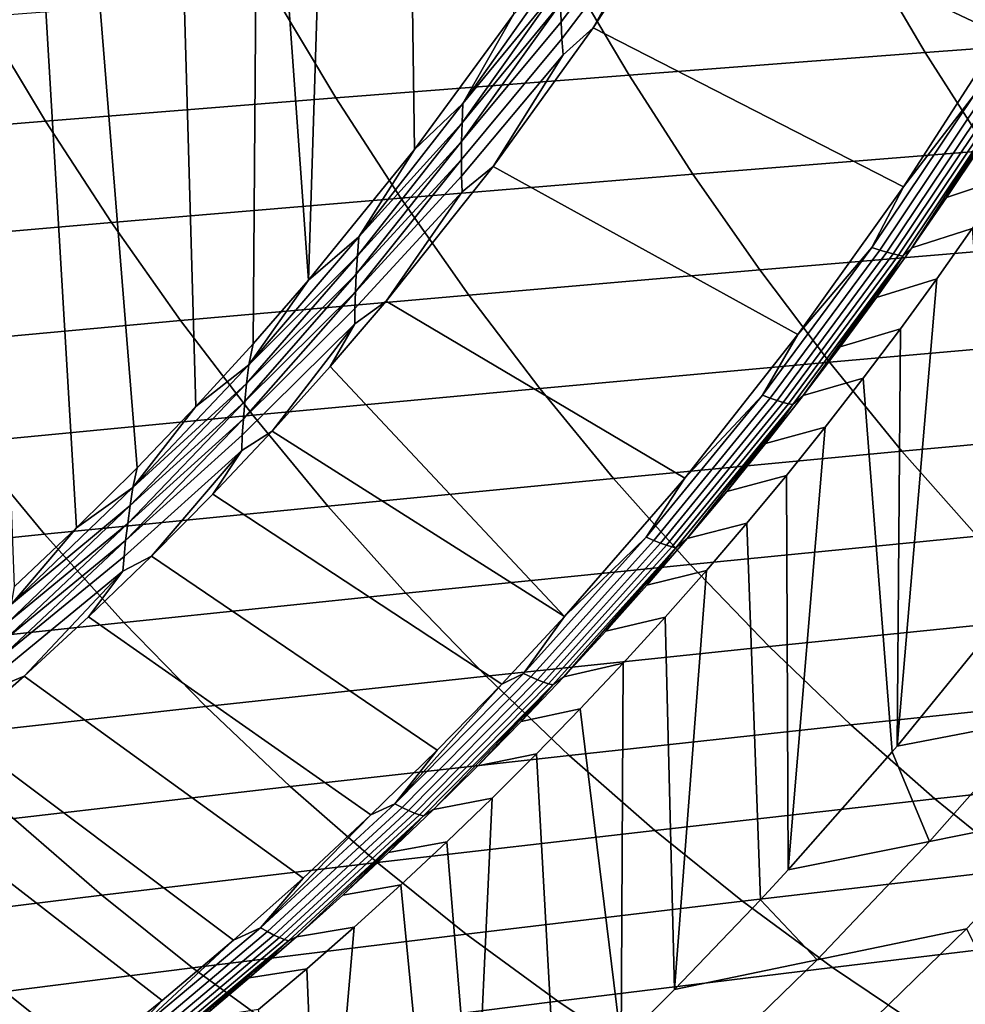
# Model space of a CAD drawing. Header units: metres. Extents: x -240 to 45, y -77 to 27.
# Tile 111 of 256: x -205 to -200, y -15 to -10. Entities that reach past the tile are written whole.
import ezdxf

# ---------------------------------------------------------------- set-up
doc = ezdxf.new("R2010")
doc.units = ezdxf.units.M
doc.layers.add('solid_102011X2', color=7, linetype='CONTINUOUS')

msp = doc.modelspace()

# ---------------------------------------------------------------- linework, layer by layer
at = {"layer": 'solid_102011X2'}
for points in [[(-202.966049, -6.425375, 268.803131), (-202.651505, -5.700676, 268.724731), (-202.397583, -10.02161, 268.661407), (-202.906219, -10.714544, 268.788239)], [(-203.318054, -7.133019, 268.8909), (-202.966049, -6.425375, 268.803131), (-202.906219, -10.714544, 268.788239), (-203.450531, -11.386424, 268.92395)], [(-203.706741, -7.82184, 268.987823), (-203.318054, -7.133019, 268.8909), (-203.450531, -11.386424, 268.92395)], [(-204.131378, -8.490119, 269.093689), (-203.706741, -7.82184, 268.987823), (-203.735809, -11.713855, 268.995056), (-204.029678, -12.03532, 269.068329)], [(-203.706741, -7.82184, 268.987823), (-203.450531, -11.386424, 268.92395), (-203.735809, -11.713855, 268.995056)], [(-204.590942, -9.135909, 269.208282), (-204.131378, -8.490119, 269.093689), (-204.029678, -12.03532, 269.068329), (-204.332031, -12.350591, 269.143707)], [(-199.424667, -9.327204, 269.62439), (-199.889343, -10.126645, 269.740234), (-201.513, -9.358707, 268.591797), (-201.075302, -8.609062, 268.482666)], [(-204.833435, -9.449707, 269.268738), (-204.590942, -9.135909, 269.208282), (-204.332031, -12.350591, 269.143707), (-204.642746, -12.659469, 269.221191)], [(-201.666504, -9.416732, 268.558258), (-202.15271, -10.059172, 268.651459), (-202.15535, -9.965627, 268.629974), (-201.674072, -9.327423, 268.532135)], [(-199.889343, -10.126645, 269.740234), (-200.393448, -10.90711, 269.865906), (-201.988617, -10.090564, 268.710358), (-201.513, -9.358707, 268.591797)], [(-201.657669, -9.49936, 268.589539), (-201.513, -9.358707, 268.591797), (-201.988617, -10.090564, 268.710358)], [(-205.084198, -9.757147, 269.331268), (-204.833435, -9.449707, 269.268738), (-204.642746, -12.659469, 269.221191), (-204.9617, -12.961749, 269.30072)], [(-201.657669, -9.49936, 268.589539), (-202.148605, -10.147332, 268.678436), (-202.15271, -10.059172, 268.651459), (-201.666504, -9.416732, 268.558258)], [(-202.148605, -10.147332, 268.678436), (-201.657669, -9.49936, 268.589539), (-201.988617, -10.090564, 268.710358), (-202.142975, -10.228907, 268.710541)], [(-199.044708, -9.589777, 323.892365), (-200.587219, -9.697785, 322.290497), (-200.281235, -10.217095, 322.039276), (-198.744492, -10.103319, 323.641815)], [(-200.587219, -9.697785, 322.290497), (-202.114395, -9.807559, 320.68457), (-201.802719, -10.332749, 320.432495), (-200.281235, -10.217095, 322.039276)], [(-202.114395, -9.807559, 320.68457), (-203.626968, -9.919202, 319.075897), (-203.309708, -10.450394, 318.822845), (-201.802719, -10.332749, 320.432495)], [(-202.156494, -9.767287, 268.604553), (-202.657928, -10.478395, 268.729553), (-202.397583, -10.02161, 268.661407)], [(-202.156616, -9.867933, 268.614258), (-202.657928, -10.478395, 268.729553), (-202.156494, -9.767287, 268.604553)], [(-202.156616, -9.867933, 268.614258), (-202.661896, -10.577593, 268.740234), (-202.657928, -10.478395, 268.729553)], [(-202.15535, -9.965627, 268.629974), (-202.661896, -10.577593, 268.740234), (-202.156616, -9.867933, 268.614258)], [(-203.626968, -9.919202, 319.075897), (-205.125717, -10.032818, 317.465881), (-204.802902, -10.570142, 317.2117), (-203.309708, -10.450394, 318.822845)], [(-202.15535, -9.965627, 268.629974), (-202.664337, -10.673878, 268.756866), (-202.661896, -10.577593, 268.740234)], [(-202.15271, -10.059172, 268.651459), (-202.664337, -10.673878, 268.756866), (-202.15535, -9.965627, 268.629974)], [(-205.125717, -10.032818, 317.465881), (-206.61113, -10.148512, 315.856171), (-206.282898, -10.692105, 315.600677), (-204.802902, -10.570142, 317.2117)], [(-202.657928, -10.478395, 268.729553), (-202.906219, -10.714544, 268.788239), (-202.397583, -10.02161, 268.661407)], [(-202.148605, -10.147332, 268.678436), (-202.665237, -10.766071, 268.779266), (-202.664337, -10.673878, 268.756866), (-202.15271, -10.059172, 268.651459)], [(-200.393448, -10.90711, 269.865906), (-200.93634, -11.666676, 270.001251), (-202.501648, -10.802938, 268.838257), (-201.988617, -10.090564, 268.710358)], [(-202.142975, -10.228907, 268.710541), (-201.988617, -10.090564, 268.710358), (-202.501648, -10.802938, 268.838257)], [(-198.744492, -10.103319, 323.641815), (-200.281235, -10.217095, 322.039276), (-199.959564, -10.720545, 321.775146), (-198.428879, -10.60118, 323.378448)], [(-202.142975, -10.228907, 268.710541), (-202.664459, -10.85296, 268.807068), (-202.665237, -10.766071, 268.779266), (-202.148605, -10.147332, 268.678436)], [(-200.027878, -10.433103, 269.817596), (-200.393448, -10.90711, 269.865906), (-199.889343, -10.126645, 269.740234)], [(-200.281235, -10.217095, 322.039276), (-201.802719, -10.332749, 320.432495), (-201.475067, -10.8419, 320.16748), (-199.959564, -10.720545, 321.775146)], [(-202.664459, -10.85296, 268.807068), (-202.142975, -10.228907, 268.710541), (-202.501648, -10.802938, 268.838257), (-202.661896, -10.933366, 268.839935)], [(-201.802719, -10.332749, 320.432495), (-203.309708, -10.450394, 318.822845), (-202.976151, -10.965367, 318.556793), (-201.475067, -10.8419, 320.16748)], [(-203.309708, -10.450394, 318.822845), (-204.802902, -10.570142, 317.2117), (-204.463547, -11.091068, 316.944458), (-202.976151, -10.965367, 318.556793)], [(-200.027878, -10.433103, 269.817596), (-200.555023, -11.218798, 269.949005), (-200.393448, -10.90711, 269.865906)], [(-199.986603, -10.444913, 269.854492), (-200.514404, -11.2322, 269.986053), (-200.555023, -11.218798, 269.949005), (-200.027878, -10.433103, 269.817596)], [(-199.949478, -10.454786, 269.895844), (-200.477829, -11.243405, 270.027557), (-200.514404, -11.2322, 269.986053), (-199.986603, -10.444913, 269.854492)], [(-199.916977, -10.462608, 269.941162), (-200.44577, -11.25228, 270.072998), (-200.477829, -11.243405, 270.027557), (-199.949478, -10.454786, 269.895844)], [(-199.889496, -10.468284, 269.989899), (-200.41861, -11.258716, 270.121826), (-200.44577, -11.25228, 270.072998), (-199.916977, -10.462608, 269.941162)], [(-199.867386, -10.471717, 270.041412), (-200.396683, -11.26261, 270.17337), (-200.41861, -11.258716, 270.121826), (-199.889496, -10.468284, 269.989899)], [(-199.867386, -10.471717, 270.041412), (-200.349731, -11.220408, 270.21936), (-200.396683, -11.26261, 270.17337)], [(-199.867386, -10.471717, 270.041412), (-200.172195, -10.96263, 270.17511), (-200.349731, -11.220408, 270.21936)], [(-199.867386, -10.471717, 270.041412), (-199.998993, -10.702514, 270.131927), (-200.172195, -10.96263, 270.17511)], [(-202.657928, -10.478395, 268.729553), (-203.19223, -11.163677, 268.862762), (-202.906219, -10.714544, 268.788239)], [(-202.661896, -10.577593, 268.740234), (-203.19223, -11.163677, 268.862762), (-202.657928, -10.478395, 268.729553)], [(-204.802902, -10.570142, 317.2117), (-206.282898, -10.692105, 315.600677), (-205.937805, -11.219124, 315.332092), (-204.463547, -11.091068, 316.944458)], [(-202.661896, -10.577593, 268.740234), (-203.19986, -11.261289, 268.874359), (-203.19223, -11.163677, 268.862762)], [(-202.664337, -10.673878, 268.756866), (-203.19986, -11.261289, 268.874359), (-202.661896, -10.577593, 268.740234)], [(-200.172195, -10.96263, 270.17511), (-199.998993, -10.702514, 270.131927), (-199.689468, -10.595863, 271.078033), (-199.862518, -10.859376, 271.121185)], [(-202.664337, -10.673878, 268.756866), (-203.205856, -11.35603, 268.891907), (-203.19986, -11.261289, 268.874359)], [(-202.665237, -10.766071, 268.779266), (-203.205856, -11.35603, 268.891907), (-202.664337, -10.673878, 268.756866)], [(-203.19223, -11.163677, 268.862762), (-203.450531, -11.386424, 268.92395), (-202.906219, -10.714544, 268.788239)], [(-199.959564, -10.720545, 321.775146), (-201.475067, -10.8419, 320.16748), (-201.131927, -11.334215, 319.889954), (-199.622681, -11.207347, 321.498566)], [(-202.665237, -10.766071, 268.779266), (-203.210129, -11.446744, 268.9151), (-203.205856, -11.35603, 268.891907)], [(-202.664459, -10.85296, 268.807068), (-203.210129, -11.446744, 268.9151), (-202.665237, -10.766071, 268.779266)], [(-200.93634, -11.666676, 270.001251), (-201.517258, -12.403546, 270.146088), (-203.051376, -11.494018, 268.975342), (-202.501648, -10.802938, 268.838257)], [(-202.661896, -10.933366, 268.839935), (-202.501648, -10.802938, 268.838257), (-203.051376, -11.494018, 268.975342)], [(-202.661896, -10.933366, 268.839935), (-203.212524, -11.532241, 268.943726), (-203.210129, -11.446744, 268.9151), (-202.664459, -10.85296, 268.807068)], [(-201.475067, -10.8419, 320.16748), (-202.976151, -10.965367, 318.556793), (-202.626831, -11.463317, 318.278198), (-201.131927, -11.334215, 319.889954)], [(-200.349731, -11.220408, 270.21936), (-200.172195, -10.96263, 270.17511), (-199.862518, -10.859376, 271.121185), (-200.040131, -11.120659, 271.165466)], [(-200.555023, -11.218798, 269.949005), (-200.93634, -11.666676, 270.001251), (-200.393448, -10.90711, 269.865906)], [(-202.976151, -10.965367, 318.556793), (-204.463547, -11.091068, 316.944458), (-204.108139, -11.594783, 316.664612), (-202.626831, -11.463317, 318.278198)], [(-203.212524, -11.532241, 268.943726), (-202.661896, -10.933366, 268.839935), (-203.051376, -11.494018, 268.975342), (-203.212891, -11.611367, 268.977295)], [(-204.463547, -11.091068, 316.944458), (-205.937805, -11.219124, 315.332092), (-205.576401, -11.728743, 315.050812), (-204.108139, -11.594783, 316.664612)], [(-200.531586, -11.475785, 270.264709), (-200.349731, -11.220408, 270.21936), (-200.040131, -11.120659, 271.165466), (-200.222427, -11.379903, 271.210907)], [(-200.222427, -11.379903, 271.210907), (-200.040131, -11.120659, 271.165466), (-199.892441, -13.127371, 271.128662), (-200.426163, -13.782178, 271.261719)], [(-203.19223, -11.163677, 268.862762), (-203.757843, -11.821749, 269.003784), (-203.450531, -11.386424, 268.92395)], [(-203.19986, -11.261289, 268.874359), (-203.757843, -11.821749, 269.003784), (-203.19223, -11.163677, 268.862762)], [(-199.622681, -11.207347, 321.498566), (-201.131927, -11.334215, 319.889954), (-200.773849, -11.808947, 319.600342), (-199.271149, -11.676762, 321.20993)], [(-200.555023, -11.218798, 269.949005), (-201.118179, -11.977488, 270.089417), (-200.93634, -11.666676, 270.001251)], [(-200.514404, -11.2322, 269.986053), (-201.078308, -11.992432, 270.126648), (-201.118179, -11.977488, 270.089417), (-200.555023, -11.218798, 269.949005)], [(-200.477829, -11.243405, 270.027557), (-201.042343, -12.004925, 270.168304), (-201.078308, -11.992432, 270.126648), (-200.514404, -11.2322, 269.986053)], [(-200.396683, -11.26261, 270.17337), (-200.349731, -11.220408, 270.21936), (-200.531586, -11.475785, 270.264709)], [(-203.19986, -11.261289, 268.874359), (-203.768967, -11.91764, 269.016266), (-203.757843, -11.821749, 269.003784)], [(-203.205856, -11.35603, 268.891907), (-203.768967, -11.91764, 269.016266), (-203.19986, -11.261289, 268.874359)], [(-200.44577, -11.25228, 270.072998), (-201.010757, -12.014818, 270.213867), (-201.042343, -12.004925, 270.168304), (-200.477829, -11.243405, 270.027557)], [(-200.41861, -11.258716, 270.121826), (-200.983948, -12.02199, 270.262756), (-201.010757, -12.014818, 270.213867), (-200.44577, -11.25228, 270.072998)], [(-200.396683, -11.26261, 270.17337), (-200.96225, -12.02633, 270.314392), (-200.983948, -12.02199, 270.262756), (-200.41861, -11.258716, 270.121826)], [(-200.396683, -11.26261, 270.17337), (-200.908142, -11.979081, 270.358582), (-200.96225, -12.02633, 270.314392)], [(-200.396683, -11.26261, 270.17337), (-200.717728, -11.728702, 270.311127), (-200.908142, -11.979081, 270.358582)], [(-200.396683, -11.26261, 270.17337), (-200.531586, -11.475785, 270.264709), (-200.717728, -11.728702, 270.311127)], [(-203.205856, -11.35603, 268.891907), (-203.778336, -12.010711, 269.034637), (-203.768967, -11.91764, 269.016266)], [(-203.210129, -11.446744, 268.9151), (-203.778336, -12.010711, 269.034637), (-203.205856, -11.35603, 268.891907)], [(-201.131927, -11.334215, 319.889954), (-202.626831, -11.463317, 318.278198), (-202.262299, -11.943486, 317.987457), (-200.773849, -11.808947, 319.600342)], [(-200.717728, -11.728702, 270.311127), (-200.531586, -11.475785, 270.264709), (-200.222427, -11.379903, 271.210907), (-200.409195, -11.636807, 271.257477)], [(-200.409195, -11.636807, 271.257477), (-200.222427, -11.379903, 271.210907), (-200.426163, -13.782178, 271.261719)], [(-203.757843, -11.821749, 269.003784), (-203.735809, -11.713855, 268.995056), (-203.450531, -11.386424, 268.92395)], [(-202.626831, -11.463317, 318.278198), (-204.108139, -11.594783, 316.664612), (-203.737244, -12.080521, 316.372559), (-202.262299, -11.943486, 317.987457)], [(-203.210129, -11.446744, 268.9151), (-203.785843, -12.099824, 269.058655), (-203.778336, -12.010711, 269.034637)], [(-203.212524, -11.532241, 268.943726), (-203.785843, -12.099824, 269.058655), (-203.210129, -11.446744, 268.9151)], [(-203.212891, -11.611367, 268.977295), (-203.79126, -12.183815, 269.088013), (-203.785843, -12.099824, 269.058655), (-203.212524, -11.532241, 268.943726)], [(-201.517258, -12.403546, 270.146088), (-202.135345, -13.115913, 270.300201), (-203.339767, -11.830982, 269.047241), (-203.051376, -11.494018, 268.975342)], [(-203.212891, -11.611367, 268.977295), (-203.051376, -11.494018, 268.975342), (-203.339767, -11.830982, 269.047241)], [(-204.108139, -11.594783, 316.664612), (-205.576401, -11.728743, 315.050812), (-205.199249, -12.22019, 314.757263), (-203.737244, -12.080521, 316.372559)], [(-203.79126, -12.183815, 269.088013), (-203.212891, -11.611367, 268.977295), (-203.637024, -12.161924, 269.121368), (-203.794403, -12.261559, 269.122284)], [(-203.212891, -11.611367, 268.977295), (-203.339767, -11.830982, 269.047241), (-203.637024, -12.161924, 269.121368)], [(-200.908142, -11.979081, 270.358582), (-200.717728, -11.728702, 270.311127), (-200.409195, -11.636807, 271.257477), (-200.600128, -11.89085, 271.305084)], [(-200.600128, -11.89085, 271.305084), (-200.409195, -11.636807, 271.257477), (-200.426163, -13.782178, 271.261719), (-200.450897, -13.811304, 271.267883)], [(-201.118179, -11.977488, 270.089417), (-201.517258, -12.403546, 270.146088), (-200.93634, -11.666676, 270.001251)], [(-199.271149, -11.676762, 321.20993), (-200.773849, -11.808947, 319.600342), (-200.401398, -12.265356, 319.299133), (-198.905487, -12.128059, 320.909698)], [(-203.757843, -11.821749, 269.003784), (-204.029678, -12.03532, 269.068329), (-203.735809, -11.713855, 268.995056)], [(-203.757843, -11.821749, 269.003784), (-204.35321, -12.451336, 269.152252), (-204.029678, -12.03532, 269.068329)], [(-203.768967, -11.91764, 269.016266), (-204.35321, -12.451336, 269.152252), (-203.757843, -11.821749, 269.003784)], [(-202.135345, -13.115913, 270.300201), (-203.637024, -12.161924, 269.121368), (-203.339767, -11.830982, 269.047241)], [(-200.773849, -11.808947, 319.600342), (-202.262299, -11.943486, 317.987457), (-201.883133, -12.405128, 317.685028), (-200.401398, -12.265356, 319.299133)], [(-203.768967, -11.91764, 269.016266), (-204.367645, -12.545401, 269.165527), (-204.35321, -12.451336, 269.152252)], [(-203.778336, -12.010711, 269.034637), (-204.367645, -12.545401, 269.165527), (-203.768967, -11.91764, 269.016266)], [(-201.102768, -12.226858, 270.407104), (-200.908142, -11.979081, 270.358582), (-200.600128, -11.89085, 271.305084), (-200.795273, -12.142092, 271.35376)], [(-200.795273, -12.142092, 271.35376), (-200.600128, -11.89085, 271.305084), (-200.450897, -13.811304, 271.267883), (-200.985611, -14.416926, 271.401215)], [(-202.262299, -11.943486, 317.987457), (-203.737244, -12.080521, 316.372559), (-203.351456, -12.547527, 316.068787), (-201.883133, -12.405128, 317.685028)], [(-201.118179, -11.977488, 270.089417), (-201.715759, -12.707721, 270.238434), (-201.517258, -12.403546, 270.146088)], [(-201.078308, -11.992432, 270.126648), (-201.676682, -12.724151, 270.275848), (-201.715759, -12.707721, 270.238434), (-201.118179, -11.977488, 270.089417)], [(-200.96225, -12.02633, 270.314392), (-200.908142, -11.979081, 270.358582), (-201.102768, -12.226858, 270.407104)], [(-203.778336, -12.010711, 269.034637), (-204.380234, -12.636701, 269.184692), (-204.367645, -12.545401, 269.165527)], [(-203.785843, -12.099824, 269.058655), (-204.380234, -12.636701, 269.184692), (-203.778336, -12.010711, 269.034637)], [(-204.35321, -12.451336, 269.152252), (-204.332031, -12.350591, 269.143707), (-204.029678, -12.03532, 269.068329)], [(-201.042343, -12.004925, 270.168304), (-201.641388, -12.737886, 270.317657), (-201.676682, -12.724151, 270.275848), (-201.078308, -11.992432, 270.126648)], [(-201.010757, -12.014818, 270.213867), (-201.610336, -12.748762, 270.363373), (-201.641388, -12.737886, 270.317657), (-201.042343, -12.004925, 270.168304)], [(-200.983948, -12.02199, 270.262756), (-201.583923, -12.756644, 270.412354), (-201.610336, -12.748762, 270.363373), (-201.010757, -12.014818, 270.213867)], [(-200.96225, -12.02633, 270.314392), (-201.562439, -12.761413, 270.46405), (-201.583923, -12.756644, 270.412354), (-200.983948, -12.02199, 270.262756)], [(-200.96225, -12.02633, 270.314392), (-201.504608, -12.714337, 270.507324), (-201.562439, -12.761413, 270.46405)], [(-200.96225, -12.02633, 270.314392), (-201.301605, -12.471968, 270.456696), (-201.504608, -12.714337, 270.507324)], [(-200.96225, -12.02633, 270.314392), (-201.102768, -12.226858, 270.407104), (-201.301605, -12.471968, 270.456696)], [(-203.737244, -12.080521, 316.372559), (-205.199249, -12.22019, 314.757263), (-204.806946, -12.6927, 314.451935), (-203.351456, -12.547527, 316.068787)], [(-203.785843, -12.099824, 269.058655), (-204.390793, -12.724117, 269.209473), (-204.380234, -12.636701, 269.184692)], [(-203.79126, -12.183815, 269.088013), (-204.390793, -12.724117, 269.209473), (-203.785843, -12.099824, 269.058655)], [(-201.301605, -12.471968, 270.456696), (-201.102768, -12.226858, 270.407104), (-200.795273, -12.142092, 271.35376), (-200.994629, -12.390532, 271.403442)], [(-200.994629, -12.390532, 271.403442), (-200.795273, -12.142092, 271.35376), (-200.985611, -14.416926, 271.401215)], [(-198.905487, -12.128059, 320.909698), (-200.401398, -12.265356, 319.299133), (-200.015121, -12.70273, 318.986725), (-198.52626, -12.560534, 320.598328)], [(-203.794403, -12.261559, 269.122284), (-204.399078, -12.806517, 269.239563), (-204.390793, -12.724117, 269.209473), (-203.79126, -12.183815, 269.088013)], [(-202.135345, -13.115913, 270.300201), (-202.458054, -13.462328, 270.380676), (-203.943039, -12.486609, 269.197662), (-203.637024, -12.161924, 269.121368)], [(-203.794403, -12.261559, 269.122284), (-203.637024, -12.161924, 269.121368), (-203.943039, -12.486609, 269.197662)], [(-205.199249, -12.22019, 314.757263), (-206.648376, -12.362635, 313.143829), (-206.249664, -12.840798, 312.8367), (-204.806946, -12.6927, 314.451935)], [(-204.399078, -12.806517, 269.239563), (-203.794403, -12.261559, 269.122284), (-204.25769, -12.804815, 269.276123), (-204.404877, -12.882798, 269.274506)], [(-203.794403, -12.261559, 269.122284), (-203.943039, -12.486609, 269.197662), (-204.25769, -12.804815, 269.276123)], [(-200.401398, -12.265356, 319.299133), (-201.883133, -12.405128, 317.685028), (-201.489899, -12.847522, 317.371399), (-200.015121, -12.70273, 318.986725)], [(-204.35321, -12.451336, 269.152252), (-204.642746, -12.659469, 269.221191), (-204.332031, -12.350591, 269.143707)], [(-201.504608, -12.714337, 270.507324), (-201.301605, -12.471968, 270.456696), (-200.994629, -12.390532, 271.403442), (-201.198105, -12.636007, 271.454193)], [(-201.198105, -12.636007, 271.454193), (-200.994629, -12.390532, 271.403442), (-200.985611, -14.416926, 271.401215), (-201.128372, -14.571278, 271.436798)], [(-201.883133, -12.405128, 317.685028), (-203.351456, -12.547527, 316.068787), (-202.951355, -12.99507, 315.753723), (-201.489899, -12.847522, 317.371399)], [(-201.715759, -12.707721, 270.238434), (-202.135345, -13.115913, 270.300201), (-201.517258, -12.403546, 270.146088)], [(-204.35321, -12.451336, 269.152252), (-204.976685, -13.051384, 269.307678), (-204.642746, -12.659469, 269.221191)], [(-204.367645, -12.545401, 269.165527), (-204.976685, -13.051384, 269.307678), (-204.35321, -12.451336, 269.152252)], [(-202.458054, -13.462328, 270.380676), (-202.789688, -13.801919, 270.463348), (-204.25769, -12.804815, 269.276123), (-203.943039, -12.486609, 269.197662)], [(-204.367645, -12.545401, 269.165527), (-204.994278, -13.143529, 269.321777), (-204.976685, -13.051384, 269.307678)], [(-204.380234, -12.636701, 269.184692), (-204.994278, -13.143529, 269.321777), (-204.367645, -12.545401, 269.165527)], [(-203.351456, -12.547527, 316.068787), (-204.806946, -12.6927, 314.451935), (-204.40007, -13.145533, 314.135254), (-202.951355, -12.99507, 315.753723)], [(-204.380234, -12.636701, 269.184692), (-205.009903, -13.232965, 269.341705), (-204.994278, -13.143529, 269.321777)], [(-204.390793, -12.724117, 269.209473), (-205.009903, -13.232965, 269.341705), (-204.380234, -12.636701, 269.184692)], [(-201.711746, -12.953899, 270.55896), (-201.504608, -12.714337, 270.507324), (-201.198105, -12.636007, 271.454193), (-201.405624, -12.878486, 271.50592)], [(-201.405624, -12.878486, 271.50592), (-201.198105, -12.636007, 271.454193), (-201.128372, -14.571278, 271.436798), (-201.57045, -15.031186, 271.547028)], [(-204.806946, -12.6927, 314.451935), (-206.249664, -12.840798, 312.8367), (-205.836166, -13.299071, 312.518158), (-204.40007, -13.145533, 314.135254)], [(-204.976685, -13.051384, 269.307678), (-204.9617, -12.961749, 269.30072), (-204.642746, -12.659469, 269.221191)], [(-204.390793, -12.724117, 269.209473), (-205.023346, -13.318601, 269.367188), (-205.009903, -13.232965, 269.341705)], [(-204.399078, -12.806517, 269.239563), (-205.023346, -13.318601, 269.367188), (-204.390793, -12.724117, 269.209473)], [(-201.715759, -12.707721, 270.238434), (-202.346085, -13.408088, 270.395599), (-202.135345, -13.115913, 270.300201)], [(-201.676682, -12.724151, 270.275848), (-202.307877, -13.425948, 270.433228), (-202.346085, -13.408088, 270.395599), (-201.715759, -12.707721, 270.238434)], [(-201.641388, -12.737886, 270.317657), (-202.273315, -13.44088, 270.47522), (-202.307877, -13.425948, 270.433228), (-201.676682, -12.724151, 270.275848)], [(-201.610336, -12.748762, 270.363373), (-202.242844, -13.452701, 270.521088), (-202.273315, -13.44088, 270.47522), (-201.641388, -12.737886, 270.317657)], [(-201.583923, -12.756644, 270.412354), (-202.216827, -13.461266, 270.57016), (-202.242844, -13.452701, 270.521088), (-201.610336, -12.748762, 270.363373)], [(-201.562439, -12.761413, 270.46405), (-201.504608, -12.714337, 270.507324), (-201.711746, -12.953899, 270.55896)], [(-200.015121, -12.70273, 318.986725), (-201.489899, -12.847522, 317.371399), (-201.083221, -13.27, 317.047058), (-199.615646, -13.120409, 318.663635)], [(-201.562439, -12.761413, 270.46405), (-202.195602, -13.466447, 270.621918), (-202.216827, -13.461266, 270.57016), (-201.583923, -12.756644, 270.412354)], [(-201.562439, -12.761413, 270.46405), (-202.13829, -13.424321, 270.665314), (-202.195602, -13.466447, 270.621918)], [(-201.562439, -12.761413, 270.46405), (-201.922989, -13.190584, 270.611633), (-202.13829, -13.424321, 270.665314)], [(-201.562439, -12.761413, 270.46405), (-201.711746, -12.953899, 270.55896), (-201.922989, -13.190584, 270.611633)], [(-204.404877, -12.882798, 269.274506), (-205.034348, -13.399325, 269.397949), (-205.023346, -13.318601, 269.367188), (-204.399078, -12.806517, 269.239563)], [(-202.789688, -13.801919, 270.463348), (-203.130112, -14.134464, 270.548218), (-204.580811, -13.116318, 269.356689), (-204.25769, -12.804815, 269.276123)], [(-204.404877, -12.882798, 269.274506), (-204.25769, -12.804815, 269.276123), (-204.580811, -13.116318, 269.356689)], [(-201.489899, -12.847522, 317.371399), (-202.951355, -12.99507, 315.753723), (-202.537567, -13.422476, 315.427917), (-201.083221, -13.27, 317.047058)], [(-205.034348, -13.399325, 269.397949), (-204.404877, -12.882798, 269.274506), (-204.912277, -13.420888, 269.439331), (-205.042648, -13.47407, 269.433502)], [(-204.404877, -12.882798, 269.274506), (-204.580811, -13.116318, 269.356689), (-204.912277, -13.420888, 269.439331)], [(-201.922989, -13.190584, 270.611633), (-201.711746, -12.953899, 270.55896), (-201.405624, -12.878486, 271.50592), (-201.61734, -13.118084, 271.558716)], [(-201.61734, -13.118084, 271.558716), (-201.405624, -12.878486, 271.50592), (-201.57045, -15.031186, 271.547028)], [(-202.951355, -12.99507, 315.753723), (-204.40007, -13.145533, 314.135254), (-203.979279, -13.578007, 313.807739), (-202.537567, -13.422476, 315.427917)], [(-204.40007, -13.145533, 314.135254), (-205.836166, -13.299071, 312.518158), (-205.408493, -13.736763, 312.188721), (-203.979279, -13.578007, 313.807739)], [(-203.130112, -14.134464, 270.548218), (-203.479187, -14.45974, 270.635254), (-204.912277, -13.420888, 269.439331), (-204.580811, -13.116318, 269.356689)], [(-202.346085, -13.408088, 270.395599), (-202.458054, -13.462328, 270.380676), (-202.135345, -13.115913, 270.300201)], [(-202.13829, -13.424321, 270.665314), (-201.922989, -13.190584, 270.611633), (-201.61734, -13.118084, 271.558716), (-201.833496, -13.354944, 271.61261)], [(-201.833496, -13.354944, 271.61261), (-201.61734, -13.118084, 271.558716), (-201.57045, -15.031186, 271.547028), (-201.844528, -15.303376, 271.615356)], [(-199.615646, -13.120409, 318.663635), (-201.083221, -13.27, 317.047058), (-200.663742, -13.671903, 316.712494), (-199.203598, -13.517742, 318.330414)], [(-199.892441, -13.127371, 271.128662), (-199.704788, -13.641791, 272.814331), (-200.426163, -13.782178, 271.261719)], [(-201.083221, -13.27, 317.047058), (-202.537567, -13.422476, 315.427917), (-202.110748, -13.829078, 315.091827), (-200.663742, -13.671903, 316.712494)], [(-202.357605, -13.655046, 270.720001), (-202.13829, -13.424321, 270.665314), (-201.833496, -13.354944, 271.61261), (-202.054153, -13.589221, 271.667633)], [(-202.054153, -13.589221, 271.667633), (-201.833496, -13.354944, 271.61261), (-201.844528, -15.303376, 271.615356)], [(-202.346085, -13.408088, 270.395599), (-203.007523, -14.077246, 270.560516), (-202.458054, -13.462328, 270.380676)], [(-202.307877, -13.425948, 270.433228), (-202.970245, -14.096478, 270.598389), (-203.007523, -14.077246, 270.560516), (-202.346085, -13.408088, 270.395599)], [(-203.479187, -14.45974, 270.635254), (-203.836761, -14.777528, 270.724396), (-205.251953, -13.718295, 269.524017), (-204.912277, -13.420888, 269.439331)], [(-205.042648, -13.47407, 269.433502), (-204.912277, -13.420888, 269.439331), (-205.251953, -13.718295, 269.524017)], [(-202.537567, -13.422476, 315.427917), (-203.979279, -13.578007, 313.807739), (-203.545212, -13.989448, 313.46994), (-202.110748, -13.829078, 315.091827)], [(-202.273315, -13.44088, 270.47522), (-202.936462, -14.112556, 270.640564), (-202.970245, -14.096478, 270.598389), (-202.307877, -13.425948, 270.433228)], [(-202.242844, -13.452701, 270.521088), (-202.906586, -14.125282, 270.686584), (-202.936462, -14.112556, 270.640564), (-202.273315, -13.44088, 270.47522)], [(-202.216827, -13.461266, 270.57016), (-202.881027, -14.134501, 270.735779), (-202.906586, -14.125282, 270.686584), (-202.242844, -13.452701, 270.521088)], [(-202.195602, -13.466447, 270.621918), (-202.13829, -13.424321, 270.665314), (-202.357605, -13.655046, 270.720001)], [(-203.007523, -14.077246, 270.560516), (-202.789688, -13.801919, 270.463348), (-202.458054, -13.462328, 270.380676)], [(-202.195602, -13.466447, 270.621918), (-202.860077, -14.140079, 270.787598), (-202.881027, -14.134501, 270.735779), (-202.216827, -13.461266, 270.57016)], [(-202.195602, -13.466447, 270.621918), (-202.808151, -14.107189, 270.832336), (-202.860077, -14.140079, 270.787598)], [(-202.195602, -13.466447, 270.621918), (-202.580902, -13.882692, 270.775665), (-202.808151, -14.107189, 270.832336)], [(-202.195602, -13.466447, 270.621918), (-202.357605, -13.655046, 270.720001), (-202.580902, -13.882692, 270.775665)], [(-198.949844, -13.495308, 274.391632), (-199.497528, -14.117883, 274.534882), (-200.258667, -14.270716, 272.955811), (-199.704788, -13.641791, 272.814331)], [(-199.203598, -13.517742, 318.330414), (-200.663742, -13.671903, 316.712494), (-200.232086, -14.052603, 316.368256), (-198.779602, -13.894108, 317.987518)], [(-203.979279, -13.578007, 313.807739), (-205.408493, -13.736763, 312.188721), (-204.967331, -14.153191, 311.848877), (-203.545212, -13.989448, 313.46994)], [(-202.580902, -13.882692, 270.775665), (-202.357605, -13.655046, 270.720001), (-202.054153, -13.589221, 271.667633), (-202.279007, -13.8205, 271.723694)], [(-202.279007, -13.8205, 271.723694), (-202.054153, -13.589221, 271.667633), (-201.844528, -15.303376, 271.615356), (-202.179825, -15.623842, 271.698944)], [(-199.704788, -13.641791, 272.814331), (-200.258667, -14.270716, 272.955811), (-200.450897, -13.811304, 271.267883), (-200.426163, -13.782178, 271.261719)], [(-200.663742, -13.671903, 316.712494), (-202.110748, -13.829078, 315.091827), (-201.671539, -14.21424, 314.746002), (-200.232086, -14.052603, 316.368256)], [(-203.836761, -14.777528, 270.724396), (-204.202667, -15.087594, 270.815643), (-205.599686, -14.008317, 269.610718), (-205.251953, -13.718295, 269.524017)], [(-203.007523, -14.077246, 270.560516), (-203.130112, -14.134464, 270.548218), (-202.789688, -13.801919, 270.463348)], [(-200.450897, -13.811304, 271.267883), (-200.258667, -14.270716, 272.955811), (-200.985611, -14.416926, 271.401215)], [(-202.110748, -13.829078, 315.091827), (-203.545212, -13.989448, 313.46994), (-203.098557, -14.37921, 313.122314), (-201.671539, -14.21424, 314.746002)], [(-202.808151, -14.107189, 270.832336), (-202.580902, -13.882692, 270.775665), (-202.279007, -13.8205, 271.723694), (-202.50769, -14.048334, 271.780701)], [(-202.50769, -14.048334, 271.780701), (-202.279007, -13.8205, 271.723694), (-202.179825, -15.623842, 271.698944), (-202.597458, -16.004824, 271.80307)], [(-198.779602, -13.894108, 317.987518), (-200.232086, -14.052603, 316.368256), (-199.788971, -14.411532, 316.014832), (-198.344315, -14.248946, 317.635498)], [(-204.202667, -15.087594, 270.815643), (-204.576752, -15.389722, 270.908936), (-205.955307, -14.290724, 269.699371), (-205.599686, -14.008317, 269.610718)], [(-203.545212, -13.989448, 313.46994), (-204.967331, -14.153191, 311.848877), (-204.513351, -14.547703, 311.499146), (-203.098557, -14.37921, 313.122314)], [(-203.039291, -14.32847, 270.889984), (-202.808151, -14.107189, 270.832336), (-202.50769, -14.048334, 271.780701), (-202.740387, -14.27291, 271.838715)], [(-202.740387, -14.27291, 271.838715), (-202.50769, -14.048334, 271.780701), (-202.597458, -16.004824, 271.80307)], [(-200.232086, -14.052603, 316.368256), (-201.671539, -14.21424, 314.746002), (-201.220642, -14.577389, 314.390991), (-199.788971, -14.411532, 316.014832)], [(-203.007523, -14.077246, 270.560516), (-203.698349, -14.714077, 270.732758), (-203.130112, -14.134464, 270.548218)], [(-202.970245, -14.096478, 270.598389), (-203.662048, -14.734619, 270.770874), (-203.698349, -14.714077, 270.732758), (-203.007523, -14.077246, 270.560516)], [(-202.936462, -14.112556, 270.640564), (-203.629074, -14.751792, 270.813263), (-203.662048, -14.734619, 270.770874), (-202.970245, -14.096478, 270.598389)], [(-202.906586, -14.125282, 270.686584), (-203.599869, -14.765385, 270.859436), (-203.629074, -14.751792, 270.813263), (-202.936462, -14.112556, 270.640564)], [(-202.860077, -14.140079, 270.787598), (-202.808151, -14.107189, 270.832336), (-203.039291, -14.32847, 270.889984)], [(-204.967331, -14.153191, 311.848877), (-206.378036, -14.320489, 310.229736), (-205.91687, -14.719909, 309.877655), (-204.513351, -14.547703, 311.499146)], [(-203.698349, -14.714077, 270.732758), (-203.479187, -14.45974, 270.635254), (-203.130112, -14.134464, 270.548218)], [(-202.881027, -14.134501, 270.735779), (-203.574768, -14.775229, 270.908752), (-203.599869, -14.765385, 270.859436), (-202.906586, -14.125282, 270.686584)], [(-202.860077, -14.140079, 270.787598), (-203.554108, -14.781184, 270.960632), (-203.574768, -14.775229, 270.908752), (-202.881027, -14.134501, 270.735779)], [(-202.860077, -14.140079, 270.787598), (-203.513107, -14.761116, 271.008118), (-203.554108, -14.781184, 270.960632)], [(-202.860077, -14.140079, 270.787598), (-203.274292, -14.546468, 270.948547), (-203.513107, -14.761116, 271.008118)], [(-202.860077, -14.140079, 270.787598), (-203.039291, -14.32847, 270.889984), (-203.274292, -14.546468, 270.948547)], [(-199.497528, -14.117883, 274.534882), (-200.069717, -14.72018, 274.685181), (-200.837326, -14.879108, 273.104126), (-200.258667, -14.270716, 272.955811)], [(-201.671539, -14.21424, 314.746002), (-203.098557, -14.37921, 313.122314), (-202.639999, -14.746714, 312.765411), (-201.220642, -14.577389, 314.390991)], [(-204.576752, -15.389722, 270.908936), (-204.958862, -15.683686, 271.004211), (-205.955307, -14.290724, 269.699371)], [(-203.274292, -14.546468, 270.948547), (-203.039291, -14.32847, 270.889984), (-202.740387, -14.27291, 271.838715), (-202.976883, -14.494025, 271.897675)], [(-202.976883, -14.494025, 271.897675), (-202.740387, -14.27291, 271.838715), (-202.597458, -16.004824, 271.80307), (-202.812622, -16.193701, 271.85672)], [(-200.258667, -14.270716, 272.955811), (-200.837326, -14.879108, 273.104126), (-201.128372, -14.571278, 271.436798), (-200.985611, -14.416926, 271.401215)], [(-203.098557, -14.37921, 313.122314), (-204.513351, -14.547703, 311.499146), (-204.047287, -14.919708, 311.140106), (-202.639999, -14.746714, 312.765411)], [(-199.788971, -14.411532, 316.014832), (-201.220642, -14.577389, 314.390991), (-200.758759, -14.917953, 314.027313), (-199.335037, -14.748131, 315.652832)], [(-203.698349, -14.714077, 270.732758), (-203.836761, -14.777528, 270.724396), (-203.479187, -14.45974, 270.635254)], [(-203.513107, -14.761116, 271.008118), (-203.274292, -14.546468, 270.948547), (-202.976883, -14.494025, 271.897675), (-203.216873, -14.711351, 271.95752)], [(-203.216873, -14.711351, 271.95752), (-202.976883, -14.494025, 271.897675), (-202.812622, -16.193701, 271.85672), (-203.385193, -16.673218, 271.999481)], [(-204.513351, -14.547703, 311.499146), (-205.91687, -14.719909, 309.877655), (-205.443405, -15.096575, 309.516205), (-204.047287, -14.919708, 311.140106)], [(-201.128372, -14.571278, 271.436798), (-200.837326, -14.879108, 273.104126), (-201.57045, -15.031186, 271.547028)], [(-201.220642, -14.577389, 314.390991), (-202.639999, -14.746714, 312.765411), (-202.170258, -15.091382, 312.399841), (-200.758759, -14.917953, 314.027313)], [(-203.698349, -14.714077, 270.732758), (-204.416794, -15.317519, 270.911896), (-203.836761, -14.777528, 270.724396)], [(-203.662048, -14.734619, 270.770874), (-204.381531, -15.339309, 270.950256), (-204.416794, -15.317519, 270.911896), (-203.698349, -14.714077, 270.732758)], [(-203.755692, -14.972343, 271.068573), (-203.513107, -14.761116, 271.008118), (-203.216873, -14.711351, 271.95752), (-203.460297, -14.924898, 272.018219)], [(-203.460297, -14.924898, 272.018219), (-203.216873, -14.711351, 271.95752), (-203.385193, -16.673218, 271.999481)], [(-200.069717, -14.72018, 274.685181), (-200.665604, -15.301233, 274.842346), (-201.439987, -15.466002, 273.259033), (-200.837326, -14.879108, 273.104126)], [(-200.069717, -14.72018, 274.685181), (-199.858109, -15.130688, 276.446411), (-200.469696, -15.683805, 276.612), (-200.665604, -15.301233, 274.842346)], [(-203.629074, -14.751792, 270.813263), (-204.349442, -15.357524, 270.992859), (-204.381531, -15.339309, 270.950256), (-203.662048, -14.734619, 270.770874)], [(-203.599869, -14.765385, 270.859436), (-204.320908, -15.371942, 271.039185), (-204.349442, -15.357524, 270.992859), (-203.629074, -14.751792, 270.813263)], [(-203.574768, -14.775229, 270.908752), (-204.29631, -15.382381, 271.088654), (-204.320908, -15.371942, 271.039185), (-203.599869, -14.765385, 270.859436)], [(-202.639999, -14.746714, 312.765411), (-204.047287, -14.919708, 311.140106), (-203.569809, -15.268626, 310.772308), (-202.170258, -15.091382, 312.399841)], [(-203.554108, -14.781184, 270.960632), (-203.513107, -14.761116, 271.008118), (-203.755692, -14.972343, 271.068573)], [(-199.335037, -14.748131, 315.652832), (-200.758759, -14.917953, 314.027313), (-200.286591, -15.235405, 313.655548), (-198.871017, -15.061871, 315.282776)], [(-204.416794, -15.317519, 270.911896), (-204.202667, -15.087594, 270.815643), (-203.836761, -14.777528, 270.724396)], [(-203.554108, -14.781184, 270.960632), (-204.27594, -15.388697, 271.140594), (-204.29631, -15.382381, 271.088654), (-203.574768, -14.775229, 270.908752)], [(-203.554108, -14.781184, 270.960632), (-204.251923, -15.38427, 271.192322), (-204.27594, -15.388697, 271.140594)], [(-203.554108, -14.781184, 270.960632), (-204.001968, -15.180082, 271.130005), (-204.251923, -15.38427, 271.192322)], [(-203.554108, -14.781184, 270.960632), (-203.755692, -14.972343, 271.068573), (-204.001968, -15.180082, 271.130005)], [(-204.047287, -14.919708, 311.140106), (-205.443405, -15.096575, 309.516205), (-204.958344, -15.449898, 309.145874), (-203.569809, -15.268626, 310.772308)], [(-204.001968, -15.180082, 271.130005), (-203.755692, -14.972343, 271.068573), (-203.460297, -14.924898, 272.018219), (-203.70752, -15.134907, 272.079865)], [(-203.70752, -15.134907, 272.079865), (-203.460297, -14.924898, 272.018219), (-203.385193, -16.673218, 271.999481), (-203.468079, -16.739988, 272.020142)], [(-200.758759, -14.917953, 314.027313), (-202.170258, -15.091382, 312.399841), (-201.690048, -15.412677, 312.026093), (-200.286591, -15.235405, 313.655548)], [(-200.837326, -14.879108, 273.104126), (-201.439987, -15.466002, 273.259033), (-201.844528, -15.303376, 271.615356), (-201.57045, -15.031186, 271.547028)], [(-198.871017, -15.061871, 315.282776), (-200.286591, -15.235405, 313.655548), (-199.804886, -15.529273, 313.276276), (-198.397614, -15.352292, 314.905243)], [(-204.416794, -15.317519, 270.911896), (-204.576752, -15.389722, 270.908936), (-204.202667, -15.087594, 270.815643)], [(-202.170258, -15.091382, 312.399841), (-203.569809, -15.268626, 310.772308), (-203.081696, -15.593908, 310.396301), (-201.690048, -15.412677, 312.026093)]]:
    msp.add_3dface(points, dxfattribs=at)

doc.saveas('drawing.dxf')
